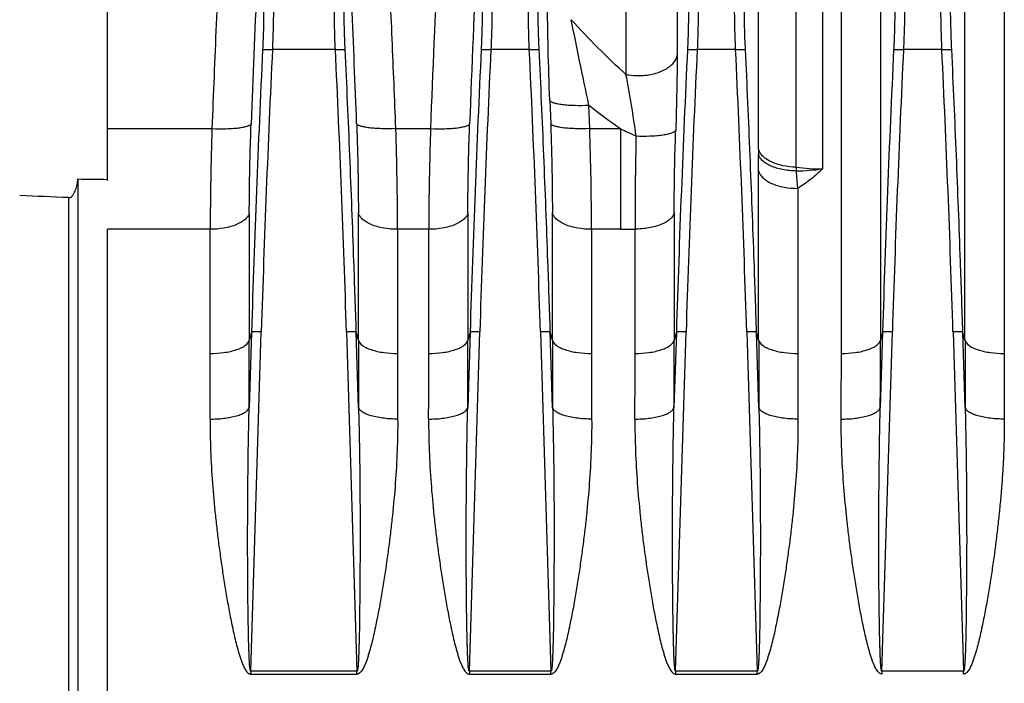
# Model space of a CAD drawing. Extents: x -1425 to 1181, y 8 to 1322.
# Tile 52 of 63: x 529 to 629, y 706 to 773. Entities that reach past the tile are written whole.
import ezdxf

# ---------------------------------------------------------------- set-up
doc = ezdxf.new("R2010")
doc.units = 0
doc.header["$LTSCALE"] = 65.395
doc.layers.add('SG38_1', color=7, linetype='CONTINUOUS')

msp = doc.modelspace()

# ---------------------------------------------------------------- linework, layer by layer
at = {"layer": 'SG38_1', "color": 9, "linetype": 'CONTINUOUS'}
for p, q in [((610.85, 806.13), (610.85, 757.96)), ((604.35, 759.99), (604.35, 799.35)), ((616.75, 799.36), (616.75, 740.53)), ((625.35, 740.53), (625.35, 799.36)), ((596.05, 798.55), (596.05, 769.5)), ((590.84, 795.93), (590.84, 767.57)), ((608.16, 758.14), (608.16, 796.5)), ((561.26, 770.12), (554.85, 770.12)), ((581.01, 770.12), (577.1, 770.12)), ((602.01, 770.12), (598.1, 770.12)), ((623.01, 770.12), (619.1, 770.12)), ((587.16, 762.06), (587.07, 764.45)), ((538.05, 762.06), (548.7, 762.06)), ((567.41, 762.06), (570.95, 762.06)), ((587.16, 762.06), (590.29, 762.06)), ((590.29, 762.06), (590.29, 751.82)), ((604.35, 740.53), (604.35, 757.77)), ((608.33, 755.98), (608.33, 739.18)), ((534.13, 619.92), (534.13, 755.04)), ((552.5, 753.5), (552.5, 740.53)), ((563.6, 740.53), (563.6, 753.5)), ((574.75, 753.5), (574.75, 740.53)), ((583.35, 740.53), (583.35, 753.5)), ((595.75, 753.52), (595.75, 740.53)), ((548.52, 751.82), (538.05, 751.82)), ((548.52, 739.18), (548.52, 751.82)), ((567.58, 751.82), (567.58, 739.18)), ((570.77, 751.82), (567.58, 751.82)), ((570.77, 739.18), (570.77, 751.82)), ((587.33, 751.82), (587.33, 739.18)), ((590.29, 751.82), (587.33, 751.82)), ((591.77, 739.18), (591.77, 751.84)), ((552.72, 741.35), (552.48, 733.66)), ((552.72, 741.35), (552.5, 740.53)), ((552.65, 706.83), (553.72, 741.38)), ((562.39, 741.38), (563.46, 706.83)), ((563.62, 733.66), (563.39, 741.35)), ((563.6, 740.53), (563.39, 741.35)), ((574.97, 741.35), (574.73, 733.66)), ((574.97, 741.35), (574.75, 740.53)), ((574.9, 706.83), (575.97, 741.38)), ((582.14, 741.38), (583.21, 706.83)), ((583.37, 733.66), (583.14, 741.35)), ((583.35, 740.53), (583.14, 741.35)), ((595.97, 741.35), (595.73, 733.66)), ((595.97, 741.35), (595.75, 740.53)), ((595.9, 706.83), (596.97, 741.38)), ((603.14, 741.38), (604.21, 706.83)), ((604.37, 733.66), (604.14, 741.35)), ((604.35, 740.53), (604.14, 741.35)), ((616.97, 741.35), (616.73, 733.66)), ((616.97, 741.35), (616.75, 740.53)), ((616.9, 706.83), (617.97, 741.38)), ((624.14, 741.38), (625.21, 706.83)), ((625.37, 733.66), (625.14, 741.35)), ((625.35, 740.53), (625.14, 741.35))]:
    msp.add_line(p, q, dxfattribs=at)
at = {"layer": 'SG38_1', "color": 2, "linetype": 'CONTINUOUS'}
for p, q in [((538.05, 756.8), (538.05, 805.32)), ((612.77, 739.18), (612.77, 796.51)), ((629.33, 796.51), (629.33, 739.18)), ((538.05, 567.99), (538.05, 751.82)), ((552.65, 706.83), (552.65, 706.55)), ((563.46, 706.83), (552.65, 706.83)), ((563.46, 706.55), (563.46, 706.83)), ((574.9, 706.83), (574.9, 706.55)), ((583.21, 706.83), (574.9, 706.83)), ((583.21, 706.55), (583.21, 706.83)), ((595.9, 706.83), (595.9, 706.55)), ((604.21, 706.83), (595.9, 706.83)), ((604.21, 706.55), (604.21, 706.83)), ((616.9, 706.83), (616.9, 706.55)), ((625.21, 706.83), (616.9, 706.83)), ((625.21, 706.55), (625.21, 706.83)), ((552.65, 706.55), (563.46, 706.55)), ((574.9, 706.55), (583.21, 706.55)), ((595.9, 706.55), (604.21, 706.55))]:
    msp.add_line(p, q, dxfattribs=at)
at = {"layer": 'SG38_1', "color": 6, "linetype": 'CONTINUOUS'}
for p, q in [((583.08, 764.93), (583.18, 762.55)), ((535.05, 756.91), (535.05, 618.06))]:
    msp.add_line(p, q, dxfattribs=at)
at = {"layer": 'SG38_1', "color": 9, "linetype": 'CONTINUOUS'}
for centre, radius, start, end in [((2339.18, 695.66), 1787.75, 176.94912, 177.85573), ((-1262.5, 693.81), 1827.22, 2.15603, 2.91762), ((2336.6, 696.54), 1762.91, 177.28437, 177.85429), ((2314.42, 696.99), 1744.69, 177.28548, 177.86256), ((2308.29, 686.74), 1755.42, 177.27758, 178.21619), ((-1214.15, 685.87), 1777.41, 1.78966, 2.71666), ((2330.54, 686.74), 1755.43, 177.27758, 178.21619), ((-1194.4, 685.87), 1777.4, 1.78966, 2.71666), ((2351.54, 686.74), 1755.43, 177.27758, 178.21619), ((-1173.4, 685.87), 1777.4, 1.78966, 2.71666), ((2372.54, 686.74), 1755.43, 177.27758, 178.21619), ((-1152.4, 685.87), 1777.4, 1.78966, 2.71666), ((499.93, 749.38), 92.71, 7.4005, 11.3157), ((629.41, 818.23), 68.45, 231.783, 235.1392), ((862.31, 751.46), 313.79, 178.0649, 179.9349), ((253.75, 751.46), 313.84, 0.0655, 1.9353), ((282.64, 751.62), 304.69, 0.0378, 1.9637), ((613.88, 810.48), 53.87, 244.0253, 245.8802), ((725.45, 759.99), 121.1, 180.0028, 180.2601), ((226.46, 757.71), 377.89, 0.0097, 0.2625), ((610.87, 777.73), 19.77, 262.1413, 269.9624), ((741.83, 766.3), 133.92, 183.4907, 183.659), ((607.31, 786.41), 28.67, 271.764, 277.1106), ((484.55, 746.63), 124.14, 4.3229, 5.1411), ((590.29, 808.52), 56.7, 269.9921, 271.4941), ((-712.58, 740.58), 1265.08, 359.68661, 359.99769), ((1822, 740.55), 1258.39, 180.0011, 180.31381), ((-690.33, 740.58), 1265.08, 359.68661, 359.99769), ((1841.75, 740.55), 1258.39, 180.0011, 180.31381), ((-669.33, 740.58), 1265.08, 359.68661, 359.99769), ((1862.75, 740.55), 1258.39, 180.0011, 180.31381), ((-648.33, 740.58), 1265.08, 359.68661, 359.99769), ((1883.75, 740.55), 1258.39, 180.0011, 180.31381), ((-637.98, 739.2), 1186.5, 359.67687, 359.99919), ((1765.62, 739.23), 1198.04, 180.00236, 180.32158), ((-615.73, 739.2), 1186.5, 359.67687, 359.99919), ((1785.37, 739.23), 1198.04, 180.00236, 180.32158), ((-594.73, 739.2), 1186.5, 359.67687, 359.99919), ((1806.37, 739.23), 1198.04, 180.00236, 180.32158)]:
    msp.add_arc(centre, radius, start, end, dxfattribs=at)
at = {"layer": 'SG38_1', "color": 6, "linetype": 'CONTINUOUS'}
for centre, radius, end in [((2324.81, 686.07), 1772.95, 178.21321), ((2347.05, 686.07), 1772.94, 178.21321), ((2368.07, 686.07), 1772.96, 178.2132), ((2389.07, 686.07), 1772.97, 178.2132)]:
    msp.add_arc(centre, radius, 177.28332, end, dxfattribs=at)
at = {"layer": 'SG38_1', "color": 2, "linetype": 'CONTINUOUS'}
for centre, radius, start, end in [((-585.27, 739.23), 1198.04, 359.67842, 359.99764), ((1815.84, 739.2), 1186.5, 180.00081, 180.32313)]:
    msp.add_arc(centre, radius, start, end, dxfattribs=at)
at = {"layer": 'SG38_1', "color": 6, "linetype": 'CONTINUOUS'}
for centre, major_axis, ratio, start_param, end_param in [((-1170.38, 699.65), (2675.85, 16.23), 0.022751, 0.878158, 0.879614), ((-1790.55, 695.89), (2773.55, 16.83), 0.029785, 0.576715, 0.580015)]:
    msp.add_ellipse(centre, major_axis=major_axis, ratio=ratio, start_param=start_param, end_param=end_param, dxfattribs=at)
at = {"layer": 'SG38_1', "color": 9, "linetype": 'CONTINUOUS'}
for points, knots in [([(549.98, 790.37), (549.86, 788.02), (549.56, 782.12), (549.12, 772.68), (548.83, 765.6), (548.7, 762.06)], [0, 0, 0, 0, 0.250002, 0.625002, 1, 1, 1, 1]), ([(567.41, 762.06), (567.29, 765.1), (567.05, 771.18), (566.68, 779.28), (566.43, 784.35), (566.33, 786.37)], [0, 0, 0, 0, 0.374998, 0.749998, 1, 1, 1, 1]), ([(554.96, 774.99), (554.96, 774.21), (554.94, 772.59), (554.88, 770.96), (554.85, 770.12)], [0, 0, 0, 0, 0.477568, 1, 1, 1, 1]), ([(561.26, 770.12), (561.22, 770.96), (561.17, 772.59), (561.15, 774.21), (561.15, 774.99)], [0, 0, 0, 0, 0.522432, 1, 1, 1, 1]), ([(577.21, 774.99), (577.21, 774.21), (577.19, 772.59), (577.13, 770.96), (577.1, 770.12)], [0, 0, 0, 0, 0.477568, 1, 1, 1, 1]), ([(581.01, 770.12), (580.97, 770.96), (580.92, 772.59), (580.9, 774.21), (580.9, 774.99)], [0, 0, 0, 0, 0.522432, 1, 1, 1, 1]), ([(583.08, 764.93), (583.02, 766.71), (582.91, 770.1), (582.86, 773.5), (582.86, 775.11)], [0, 0, 0, 0, 0.524646, 1, 1, 1, 1]), ([(598.21, 774.99), (598.21, 774.21), (598.19, 772.59), (598.13, 770.96), (598.1, 770.12)], [0, 0, 0, 0, 0.477568, 1, 1, 1, 1]), ([(602.01, 770.12), (601.97, 770.96), (601.92, 772.59), (601.9, 774.21), (601.9, 774.99)], [0, 0, 0, 0, 0.522432, 1, 1, 1, 1]), ([(619.21, 774.99), (619.21, 774.21), (619.19, 772.59), (619.13, 770.96), (619.1, 770.12)], [0, 0, 0, 0, 0.477568, 1, 1, 1, 1]), ([(623.01, 770.12), (622.97, 770.96), (622.92, 772.59), (622.9, 774.21), (622.9, 774.99)], [0, 0, 0, 0, 0.522432, 1, 1, 1, 1]), ([(553.96, 774.48), (553.96, 773.79), (553.94, 772.32), (553.89, 770.86), (553.85, 770.1)], [0, 0, 0, 0, 0.477604, 1, 1, 1, 1]), ([(562.26, 770.1), (562.22, 770.86), (562.17, 772.32), (562.14, 773.79), (562.14, 774.48)], [0, 0, 0, 0, 0.522426, 1, 1, 1, 1]), ([(576.21, 774.48), (576.21, 773.79), (576.19, 772.32), (576.14, 770.86), (576.1, 770.1)], [0, 0, 0, 0, 0.477604, 1, 1, 1, 1]), ([(582.01, 770.1), (581.97, 770.86), (581.92, 772.32), (581.89, 773.79), (581.89, 774.48)], [0, 0, 0, 0, 0.522426, 1, 1, 1, 1]), ([(597.21, 774.48), (597.21, 773.79), (597.19, 772.32), (597.14, 770.86), (597.1, 770.1)], [0, 0, 0, 0, 0.477604, 1, 1, 1, 1]), ([(603.01, 770.1), (602.97, 770.86), (602.92, 772.32), (602.89, 773.79), (602.89, 774.48)], [0, 0, 0, 0, 0.522426, 1, 1, 1, 1]), ([(618.21, 774.48), (618.21, 773.79), (618.19, 772.32), (618.14, 770.86), (618.1, 770.1)], [0, 0, 0, 0, 0.477604, 1, 1, 1, 1]), ([(624.01, 770.1), (623.97, 770.86), (623.92, 772.32), (623.89, 773.79), (623.89, 774.48)], [0, 0, 0, 0, 0.522426, 1, 1, 1, 1]), ([(587.07, 764.45), (586.75, 765.95), (586.14, 768.85), (585.55, 771.75), (585.27, 773.15)], [0, 0, 0, 0, 0.518199, 1, 1, 1, 1]), ([(590.84, 767.57), (589.86, 768.45), (587.97, 770.27), (586.16, 772.18), (585.27, 773.15)], [0, 0, 0, 0, 0.499288, 1, 1, 1, 1]), ([(553.85, 770.1), (553.86, 770.1), (553.87, 770.11), (553.9, 770.11), (553.96, 770.12), (554.06, 770.13), (554.18, 770.13), (554.33, 770.13), (554.55, 770.13), (554.73, 770.12), (554.85, 770.12)], [0, 0, 0, 0, 0.01394, 0.035682, 0.102891, 0.200303, 0.324828, 0.472325, 0.637826, 1, 1, 1, 1]), ([(561.26, 770.12), (561.38, 770.12), (561.56, 770.13), (561.78, 770.13), (561.93, 770.13), (562.05, 770.13), (562.15, 770.12), (562.21, 770.11), (562.24, 770.11), (562.25, 770.1), (562.26, 770.1)], [0, 0, 0, 0, 0.362851, 0.528598, 0.676225, 0.800735, 0.897962, 0.964813, 0.986317, 1, 1, 1, 1]), ([(563.39, 741.35), (563.31, 743.75), (563.11, 749.74), (562.74, 759.32), (562.43, 766.51), (562.26, 770.1)], [0, 0, 0, 0, 0.25, 0.625, 1, 1, 1, 1]), ([(576.1, 770.1), (576.11, 770.1), (576.12, 770.11), (576.15, 770.11), (576.21, 770.12), (576.31, 770.13), (576.43, 770.13), (576.58, 770.13), (576.8, 770.13), (576.98, 770.12), (577.1, 770.12)], [0, 0, 0, 0, 0.01394, 0.035682, 0.102891, 0.200302, 0.324827, 0.472324, 0.637826, 1, 1, 1, 1]), ([(581.01, 770.12), (581.13, 770.12), (581.31, 770.13), (581.53, 770.13), (581.68, 770.13), (581.8, 770.13), (581.9, 770.12), (581.96, 770.11), (581.99, 770.11), (582, 770.1), (582.01, 770.1)], [0, 0, 0, 0, 0.362852, 0.528599, 0.676227, 0.800736, 0.897964, 0.964814, 0.986318, 1, 1, 1, 1]), ([(583.14, 741.35), (583.06, 743.75), (582.86, 749.74), (582.49, 759.32), (582.18, 766.51), (582.01, 770.1)], [0, 0, 0, 0, 0.25, 0.625, 1, 1, 1, 1]), ([(597.1, 770.1), (597.11, 770.1), (597.12, 770.11), (597.15, 770.11), (597.21, 770.12), (597.31, 770.13), (597.43, 770.13), (597.58, 770.13), (597.8, 770.13), (597.98, 770.12), (598.1, 770.12)], [0, 0, 0, 0, 0.01394, 0.035683, 0.102892, 0.200304, 0.324828, 0.472325, 0.637826, 1, 1, 1, 1]), ([(602.01, 770.12), (602.13, 770.12), (602.31, 770.13), (602.53, 770.13), (602.68, 770.13), (602.8, 770.13), (602.9, 770.12), (602.96, 770.11), (602.99, 770.11), (603, 770.1), (603.01, 770.1)], [0, 0, 0, 0, 0.36285, 0.528597, 0.676225, 0.800734, 0.897962, 0.964813, 0.986317, 1, 1, 1, 1]), ([(604.14, 741.35), (604.06, 743.75), (603.86, 749.74), (603.49, 759.32), (603.18, 766.51), (603.01, 770.1)], [0, 0, 0, 0, 0.25, 0.625, 1, 1, 1, 1]), ([(618.1, 770.1), (618.11, 770.1), (618.12, 770.11), (618.15, 770.11), (618.21, 770.12), (618.31, 770.13), (618.43, 770.13), (618.58, 770.13), (618.8, 770.13), (618.98, 770.12), (619.1, 770.12)], [0, 0, 0, 0, 0.01394, 0.035683, 0.102892, 0.200304, 0.324829, 0.472325, 0.637827, 1, 1, 1, 1]), ([(623.01, 770.12), (623.13, 770.12), (623.31, 770.13), (623.53, 770.13), (623.68, 770.13), (623.8, 770.13), (623.9, 770.12), (623.96, 770.11), (623.99, 770.11), (624, 770.1), (624.01, 770.1)], [0, 0, 0, 0, 0.362849, 0.528596, 0.676223, 0.800732, 0.897961, 0.964812, 0.986317, 1, 1, 1, 1]), ([(625.14, 741.35), (625.06, 743.75), (624.86, 749.74), (624.49, 759.32), (624.18, 766.51), (624.01, 770.1)], [0, 0, 0, 0, 0.25, 0.625, 1, 1, 1, 1]), ([(592.07, 767.46), (592.56, 767.46), (593.29, 767.53), (594.2, 767.79), (594.81, 768.06), (595.31, 768.38), (595.69, 768.74), (595.94, 769.11), (596.03, 769.38), (596.05, 769.5)], [0, 0, 0, 0, 0.305735, 0.455539, 0.594894, 0.71941, 0.827344, 0.919789, 1, 1, 1, 1]), ([(596.05, 769.5), (596.05, 768.29), (596.02, 765.76), (595.95, 763.22), (595.91, 761.9)], [0, 0, 0, 0, 0.478448, 1, 1, 1, 1]), ([(590.84, 767.57), (590.93, 767.55), (591.34, 767.49), (591.75, 767.46), (592.07, 767.46)], [0, 0, 0, 0, 0.23506, 1, 1, 1, 1]), ([(583.08, 764.93), (583.1, 764.91), (583.13, 764.86), (583.21, 764.81), (583.33, 764.75), (583.54, 764.67), (583.89, 764.59), (584.4, 764.52), (585.01, 764.46), (585.91, 764.42), (586.6, 764.43), (587.07, 764.45)], [0, 0, 0, 0, 0.018011, 0.041582, 0.071987, 0.109879, 0.20896, 0.337436, 0.489667, 0.657154, 1, 1, 1, 1]), ([(548.7, 762.06), (549.18, 762.04), (549.88, 762.04), (550.78, 762.08), (551.37, 762.13), (551.86, 762.21), (552.2, 762.29), (552.42, 762.36), (552.54, 762.42), (552.63, 762.48), (552.67, 762.52), (552.68, 762.55)], [0, 0, 0, 0, 0.354665, 0.517054, 0.66229, 0.7858, 0.883998, 0.922906, 0.954915, 0.980309, 1, 1, 1, 1]), ([(552.5, 753.5), (552.5, 754.22), (552.52, 757.24), (552.6, 760.26), (552.68, 762.55)], [0, 0, 0, 0, 0.239222, 1, 1, 1, 1]), ([(567.41, 762.06), (566.92, 762.04), (566.22, 762.04), (565.32, 762.08), (564.74, 762.13), (564.25, 762.21), (563.9, 762.29), (563.69, 762.36), (563.57, 762.42), (563.48, 762.48), (563.44, 762.52), (563.43, 762.55)], [0, 0, 0, 0, 0.354689, 0.517088, 0.662332, 0.785846, 0.884041, 0.922944, 0.954945, 0.980327, 1, 1, 1, 1]), ([(563.43, 762.55), (563.45, 761.77), (563.55, 758.75), (563.6, 755.74), (563.6, 753.5)], [0, 0, 0, 0, 0.259236, 1, 1, 1, 1]), ([(570.95, 762.06), (570.92, 761.17), (570.82, 757.76), (570.77, 754.35), (570.77, 751.82)], [0, 0, 0, 0, 0.259228, 1, 1, 1, 1]), ([(570.95, 762.06), (571.43, 762.04), (572.13, 762.04), (573.03, 762.08), (573.62, 762.13), (574.11, 762.21), (574.45, 762.29), (574.67, 762.36), (574.79, 762.42), (574.88, 762.48), (574.92, 762.52), (574.93, 762.55)], [0, 0, 0, 0, 0.35468, 0.517075, 0.662316, 0.785828, 0.884023, 0.922928, 0.954932, 0.98032, 1, 1, 1, 1]), ([(574.75, 753.5), (574.75, 754.22), (574.77, 757.24), (574.85, 760.25), (574.93, 762.55)], [0, 0, 0, 0, 0.239223, 1, 1, 1, 1]), ([(583.18, 762.55), (583.2, 761.76), (583.3, 758.75), (583.35, 755.73), (583.35, 753.5)], [0, 0, 0, 0, 0.259238, 1, 1, 1, 1]), ([(587.16, 762.06), (586.67, 762.04), (585.97, 762.04), (585.07, 762.08), (584.49, 762.13), (584, 762.21), (583.65, 762.29), (583.44, 762.36), (583.32, 762.42), (583.23, 762.48), (583.19, 762.52), (583.18, 762.55)], [0, 0, 0, 0, 0.354695, 0.517095, 0.662339, 0.785853, 0.884046, 0.922948, 0.954948, 0.980329, 1, 1, 1, 1]), ([(591.87, 761.32), (592.34, 761.3), (593.04, 761.3), (593.95, 761.35), (594.57, 761.42), (595.09, 761.51), (595.44, 761.61), (595.66, 761.7), (595.8, 761.77), (595.88, 761.84), (595.91, 761.9)], [0, 0, 0, 0, 0.339438, 0.506078, 0.658014, 0.786706, 0.886535, 0.925049, 0.956286, 1, 1, 1, 1]), ([(595.75, 753.52), (595.75, 754.19), (595.77, 756.98), (595.83, 759.78), (595.91, 761.9)], [0, 0, 0, 0, 0.23976, 1, 1, 1, 1]), ([(591.87, 761.32), (591.85, 760.5), (591.81, 758.49), (591.77, 755.33), (591.77, 752.98), (591.77, 751.84)], [0, 0, 0, 0, 0.258935, 0.637395, 1, 1, 1, 1]), ([(608.16, 758.14), (607.71, 758.15), (607.04, 758.22), (606.18, 758.45), (605.6, 758.68), (605.11, 758.96), (604.72, 759.28), (604.47, 759.62), (604.37, 759.87), (604.35, 759.99)], [0, 0, 0, 0, 0.300546, 0.449816, 0.590188, 0.716612, 0.826342, 0.919699, 1, 1, 1, 1]), ([(608.19, 757.75), (607.72, 757.76), (607.03, 757.82), (606.17, 758.03), (605.61, 758.23), (605.13, 758.48), (604.75, 758.77), (604.48, 759.08), (604.37, 759.32), (604.35, 759.44)], [0, 0, 0, 0, 0.316179, 0.4635, 0.599127, 0.720699, 0.827092, 0.919048, 1, 1, 1, 1]), ([(610.85, 757.96), (610.67, 757.77), (610.28, 757.41), (609.45, 756.73), (608.79, 756.27), (608.33, 755.98)], [0, 0, 0, 0, 0.246687, 0.495727, 1, 1, 1, 1]), ([(604.35, 757.77), (604.38, 757.65), (604.48, 757.41), (604.75, 757.07), (605.15, 756.75), (605.66, 756.47), (606.28, 756.25), (607.17, 756.04), (607.87, 755.98), (608.33, 755.98)], [0, 0, 0, 0, 0.077851, 0.169636, 0.278962, 0.406069, 0.547803, 0.698519, 1, 1, 1, 1]), ([(552.5, 753.5), (552.48, 753.39), (552.38, 753.15), (552.11, 752.83), (551.71, 752.54), (551.19, 752.28), (550.58, 752.07), (549.69, 751.87), (548.99, 751.82), (548.52, 751.82)], [0, 0, 0, 0, 0.074645, 0.164065, 0.272165, 0.399201, 0.541851, 0.69421, 1, 1, 1, 1]), ([(567.58, 751.82), (567.12, 751.82), (566.42, 751.87), (565.52, 752.07), (564.92, 752.28), (564.4, 752.54), (564, 752.83), (563.73, 753.15), (563.63, 753.39), (563.6, 753.5)], [0, 0, 0, 0, 0.30579, 0.458149, 0.600799, 0.727835, 0.835935, 0.925355, 1, 1, 1, 1]), ([(574.75, 753.5), (574.73, 753.39), (574.63, 753.15), (574.36, 752.83), (573.96, 752.54), (573.44, 752.28), (572.83, 752.07), (571.94, 751.87), (571.24, 751.82), (570.77, 751.82)], [0, 0, 0, 0, 0.074645, 0.164065, 0.272165, 0.399201, 0.541851, 0.69421, 1, 1, 1, 1]), ([(587.33, 751.82), (586.87, 751.82), (586.17, 751.87), (585.27, 752.07), (584.67, 752.28), (584.15, 752.54), (583.75, 752.83), (583.48, 753.15), (583.38, 753.39), (583.35, 753.5)], [0, 0, 0, 0, 0.30579, 0.458149, 0.600799, 0.727835, 0.835935, 0.925355, 1, 1, 1, 1]), ([(595.75, 753.52), (595.73, 753.41), (595.63, 753.17), (595.36, 752.85), (594.96, 752.56), (594.44, 752.3), (593.84, 752.09), (592.94, 751.89), (592.24, 751.84), (591.77, 751.84)], [0, 0, 0, 0, 0.074467, 0.163687, 0.271592, 0.398489, 0.541114, 0.693593, 1, 1, 1, 1]), ([(553.72, 741.38), (553.6, 741.39), (553.42, 741.39), (553.2, 741.39), (553.05, 741.39), (552.93, 741.38), (552.83, 741.37), (552.77, 741.36), (552.74, 741.36), (552.73, 741.35), (552.72, 741.35)], [0, 0, 0, 0, 0.361239, 0.526443, 0.673804, 0.79838, 0.896045, 0.963709, 0.985745, 1, 1, 1, 1]), ([(563.39, 741.35), (563.38, 741.35), (563.37, 741.36), (563.34, 741.36), (563.27, 741.37), (563.18, 741.38), (563.06, 741.39), (562.91, 741.39), (562.69, 741.39), (562.51, 741.39), (562.39, 741.38)], [0, 0, 0, 0, 0.014255, 0.03629, 0.103951, 0.201611, 0.326183, 0.473541, 0.638745, 1, 1, 1, 1]), ([(575.97, 741.38), (575.85, 741.39), (575.67, 741.39), (575.45, 741.39), (575.3, 741.39), (575.18, 741.38), (575.08, 741.37), (575.02, 741.36), (574.99, 741.36), (574.98, 741.35), (574.97, 741.35)], [0, 0, 0, 0, 0.361238, 0.526442, 0.673803, 0.798379, 0.896044, 0.963708, 0.985745, 1, 1, 1, 1]), ([(583.14, 741.35), (583.13, 741.35), (583.12, 741.36), (583.09, 741.36), (583.02, 741.37), (582.93, 741.38), (582.81, 741.39), (582.66, 741.39), (582.44, 741.39), (582.26, 741.39), (582.14, 741.38)], [0, 0, 0, 0, 0.014255, 0.03629, 0.103951, 0.201611, 0.326183, 0.473541, 0.638745, 1, 1, 1, 1]), ([(596.97, 741.38), (596.85, 741.39), (596.67, 741.39), (596.45, 741.39), (596.3, 741.39), (596.18, 741.38), (596.08, 741.37), (596.02, 741.36), (595.99, 741.36), (595.98, 741.35), (595.97, 741.35)], [0, 0, 0, 0, 0.361238, 0.526442, 0.673803, 0.798379, 0.896044, 0.963708, 0.985745, 1, 1, 1, 1]), ([(604.14, 741.35), (604.13, 741.35), (604.12, 741.36), (604.09, 741.36), (604.02, 741.37), (603.93, 741.38), (603.81, 741.39), (603.66, 741.39), (603.44, 741.39), (603.26, 741.39), (603.14, 741.38)], [0, 0, 0, 0, 0.014255, 0.03629, 0.103951, 0.201611, 0.326183, 0.473541, 0.638745, 1, 1, 1, 1]), ([(617.97, 741.38), (617.85, 741.39), (617.67, 741.39), (617.45, 741.39), (617.3, 741.39), (617.18, 741.38), (617.08, 741.37), (617.02, 741.36), (616.99, 741.36), (616.98, 741.35), (616.97, 741.35)], [0, 0, 0, 0, 0.361238, 0.526442, 0.673803, 0.798379, 0.896044, 0.963708, 0.985745, 1, 1, 1, 1]), ([(625.14, 741.35), (625.13, 741.35), (625.12, 741.36), (625.09, 741.36), (625.02, 741.37), (624.93, 741.38), (624.81, 741.39), (624.66, 741.39), (624.44, 741.39), (624.26, 741.39), (624.14, 741.38)], [0, 0, 0, 0, 0.014255, 0.03629, 0.103951, 0.201611, 0.326183, 0.473541, 0.638745, 1, 1, 1, 1]), ([(548.52, 739.18), (548.99, 739.18), (549.68, 739.22), (550.58, 739.38), (551.19, 739.55), (551.63, 739.72), (551.93, 739.89), (552.23, 740.09), (552.45, 740.32), (552.5, 740.53)], [0, 0, 0, 0, 0.31806, 0.475468, 0.621332, 0.748873, 0.804412, 0.854181, 1, 1, 1, 1]), ([(563.6, 740.53), (563.66, 740.32), (563.87, 740.09), (564.18, 739.89), (564.47, 739.72), (564.92, 739.55), (565.53, 739.38), (566.42, 739.22), (567.12, 739.18), (567.58, 739.18)], [0, 0, 0, 0, 0.145819, 0.195588, 0.251127, 0.378668, 0.524532, 0.68194, 1, 1, 1, 1]), ([(570.77, 739.18), (571.24, 739.18), (571.93, 739.22), (572.83, 739.38), (573.44, 739.55), (573.88, 739.72), (574.18, 739.89), (574.48, 740.09), (574.7, 740.32), (574.75, 740.53)], [0, 0, 0, 0, 0.31806, 0.475468, 0.621332, 0.748873, 0.804412, 0.854181, 1, 1, 1, 1]), ([(583.35, 740.53), (583.41, 740.32), (583.62, 740.09), (583.93, 739.89), (584.22, 739.72), (584.67, 739.55), (585.28, 739.38), (586.17, 739.22), (586.87, 739.18), (587.33, 739.18)], [0, 0, 0, 0, 0.145819, 0.195588, 0.251127, 0.378668, 0.524532, 0.68194, 1, 1, 1, 1]), ([(591.77, 739.18), (592.24, 739.18), (592.93, 739.22), (593.83, 739.38), (594.44, 739.55), (594.88, 739.72), (595.18, 739.89), (595.48, 740.09), (595.7, 740.32), (595.75, 740.53)], [0, 0, 0, 0, 0.31806, 0.475468, 0.621332, 0.748873, 0.804412, 0.854181, 1, 1, 1, 1]), ([(604.35, 740.53), (604.41, 740.32), (604.62, 740.09), (604.93, 739.89), (605.22, 739.72), (605.67, 739.55), (606.28, 739.38), (607.17, 739.22), (607.87, 739.18), (608.33, 739.18)], [0, 0, 0, 0, 0.145819, 0.195588, 0.251127, 0.378668, 0.524532, 0.68194, 1, 1, 1, 1]), ([(612.77, 739.18), (613.24, 739.18), (613.93, 739.22), (614.83, 739.38), (615.44, 739.55), (615.88, 739.72), (616.18, 739.89), (616.48, 740.09), (616.7, 740.32), (616.75, 740.53)], [0, 0, 0, 0, 0.31806, 0.475468, 0.621332, 0.748873, 0.804412, 0.854181, 1, 1, 1, 1]), ([(625.35, 740.53), (625.41, 740.32), (625.62, 740.09), (625.93, 739.89), (626.22, 739.72), (626.67, 739.55), (627.28, 739.38), (628.17, 739.22), (628.87, 739.18), (629.33, 739.18)], [0, 0, 0, 0, 0.145819, 0.195588, 0.251127, 0.378668, 0.524532, 0.68194, 1, 1, 1, 1]), ([(548.5, 732.5), (548.73, 732.5), (549.2, 732.51), (549.89, 732.57), (550.56, 732.67), (551.16, 732.81), (551.68, 732.99), (552.03, 733.16), (552.24, 733.32), (552.38, 733.46), (552.46, 733.58), (552.48, 733.66)], [0, 0, 0, 0, 0.160126, 0.323928, 0.483567, 0.630709, 0.758157, 0.861513, 0.903949, 0.940675, 1, 1, 1, 1]), ([(552.65, 706.83), (552.64, 706.83), (552.62, 706.85), (552.61, 706.87), (552.6, 706.92), (552.59, 706.98), (552.57, 707.1), (552.55, 707.25), (552.53, 707.44), (552.52, 707.64), (552.51, 707.84), (552.5, 708.05), (552.48, 708.32), (552.47, 708.67), (552.46, 709.08), (552.44, 709.5), (552.43, 709.92), (552.42, 710.35), (552.41, 710.91), (552.4, 711.61), (552.38, 712.46), (552.37, 713.31), (552.36, 714.16), (552.35, 715.29), (552.34, 716.71), (552.33, 718.41), (552.33, 720.11), (552.33, 721.8), (552.34, 723.5), (552.35, 725.2), (552.37, 727.46), (552.41, 730.28), (552.45, 732.53), (552.48, 733.66)], [0, 0, 0, 0, 0.001201, 0.002209, 0.003434, 0.006296, 0.009493, 0.016395, 0.023643, 0.031073, 0.038614, 0.046229, 0.053898, 0.069344, 0.084888, 0.100498, 0.116155, 0.131846, 0.147564, 0.179057, 0.210604, 0.242188, 0.273796, 0.305421, 0.368701, 0.431997, 0.495289, 0.558563, 0.621807, 0.68501, 0.748161, 0.874261, 1, 1, 1, 1]), ([(563.62, 733.66), (563.65, 732.53), (563.7, 730.28), (563.74, 727.46), (563.76, 725.2), (563.77, 723.5), (563.77, 721.8), (563.78, 720.11), (563.77, 718.41), (563.76, 716.71), (563.75, 715.29), (563.74, 714.16), (563.73, 713.31), (563.72, 712.46), (563.71, 711.61), (563.7, 710.91), (563.69, 710.34), (563.68, 709.92), (563.66, 709.5), (563.65, 709.08), (563.64, 708.67), (563.62, 708.32), (563.61, 708.05), (563.6, 707.84), (563.59, 707.64), (563.57, 707.44), (563.56, 707.25), (563.54, 707.1), (563.52, 706.98), (563.51, 706.92), (563.49, 706.87), (563.48, 706.85), (563.47, 706.83), (563.46, 706.83)], [0, 0, 0, 0, 0.12574, 0.251842, 0.314993, 0.378197, 0.441441, 0.504715, 0.568008, 0.631305, 0.694585, 0.726211, 0.757819, 0.789403, 0.82095, 0.852443, 0.868161, 0.883852, 0.899509, 0.91512, 0.930664, 0.94611, 0.953779, 0.961394, 0.968935, 0.976365, 0.983613, 0.990514, 0.99371, 0.996571, 0.997796, 0.998802, 1, 1, 1, 1]), ([(567.6, 732.5), (567.37, 732.5), (566.91, 732.51), (566.22, 732.57), (565.55, 732.67), (564.94, 732.81), (564.43, 732.99), (564.08, 733.16), (563.87, 733.32), (563.72, 733.46), (563.65, 733.58), (563.62, 733.66)], [0, 0, 0, 0, 0.160127, 0.323929, 0.483568, 0.630711, 0.758159, 0.861514, 0.90395, 0.940675, 1, 1, 1, 1]), ([(570.75, 732.5), (570.98, 732.5), (571.45, 732.51), (572.14, 732.57), (572.81, 732.67), (573.41, 732.81), (573.93, 732.99), (574.28, 733.16), (574.49, 733.32), (574.63, 733.46), (574.71, 733.58), (574.73, 733.66)], [0, 0, 0, 0, 0.160126, 0.323928, 0.483567, 0.630709, 0.758157, 0.861513, 0.903949, 0.940675, 1, 1, 1, 1]), ([(574.9, 706.83), (574.89, 706.83), (574.87, 706.85), (574.86, 706.87), (574.85, 706.92), (574.84, 706.98), (574.82, 707.1), (574.8, 707.25), (574.78, 707.44), (574.77, 707.64), (574.76, 707.84), (574.75, 708.05), (574.73, 708.32), (574.72, 708.67), (574.71, 709.08), (574.69, 709.5), (574.68, 709.92), (574.67, 710.35), (574.66, 710.91), (574.65, 711.61), (574.63, 712.46), (574.62, 713.31), (574.61, 714.16), (574.6, 715.29), (574.59, 716.71), (574.58, 718.41), (574.58, 720.11), (574.58, 721.8), (574.59, 723.5), (574.6, 725.2), (574.62, 727.46), (574.66, 730.28), (574.7, 732.53), (574.73, 733.66)], [0, 0, 0, 0, 0.001201, 0.002209, 0.003434, 0.006296, 0.009493, 0.016395, 0.023643, 0.031073, 0.038614, 0.046229, 0.053898, 0.069344, 0.084888, 0.100498, 0.116155, 0.131846, 0.147564, 0.179057, 0.210604, 0.242188, 0.273796, 0.305421, 0.368701, 0.431997, 0.495289, 0.558563, 0.621807, 0.68501, 0.748161, 0.874261, 1, 1, 1, 1]), ([(583.37, 733.66), (583.4, 732.53), (583.45, 730.28), (583.49, 727.46), (583.51, 725.2), (583.52, 723.5), (583.52, 721.8), (583.53, 720.11), (583.52, 718.41), (583.51, 716.71), (583.5, 715.29), (583.49, 714.16), (583.48, 713.31), (583.47, 712.46), (583.46, 711.61), (583.45, 710.91), (583.44, 710.34), (583.43, 709.92), (583.41, 709.5), (583.4, 709.08), (583.39, 708.67), (583.37, 708.32), (583.36, 708.05), (583.35, 707.84), (583.34, 707.64), (583.32, 707.44), (583.31, 707.25), (583.29, 707.1), (583.27, 706.98), (583.26, 706.92), (583.24, 706.87), (583.23, 706.85), (583.22, 706.83), (583.21, 706.83)], [0, 0, 0, 0, 0.12574, 0.251842, 0.314993, 0.378197, 0.441441, 0.504715, 0.568008, 0.631305, 0.694585, 0.726211, 0.757819, 0.789403, 0.82095, 0.852443, 0.868161, 0.883852, 0.899509, 0.91512, 0.930664, 0.94611, 0.953779, 0.961394, 0.968935, 0.976365, 0.983613, 0.990514, 0.99371, 0.996571, 0.997796, 0.998802, 1, 1, 1, 1]), ([(587.35, 732.5), (587.12, 732.5), (586.66, 732.51), (585.97, 732.57), (585.3, 732.67), (584.69, 732.81), (584.18, 732.99), (583.83, 733.16), (583.62, 733.32), (583.47, 733.46), (583.4, 733.58), (583.37, 733.66)], [0, 0, 0, 0, 0.160127, 0.323929, 0.483568, 0.630711, 0.758159, 0.861514, 0.90395, 0.940675, 1, 1, 1, 1]), ([(591.75, 732.5), (591.98, 732.5), (592.45, 732.51), (593.14, 732.57), (593.81, 732.67), (594.41, 732.81), (594.93, 732.99), (595.28, 733.16), (595.49, 733.32), (595.63, 733.46), (595.71, 733.58), (595.73, 733.66)], [0, 0, 0, 0, 0.160126, 0.323928, 0.483567, 0.630709, 0.758157, 0.861513, 0.903949, 0.940675, 1, 1, 1, 1]), ([(595.9, 706.83), (595.89, 706.83), (595.87, 706.85), (595.86, 706.87), (595.85, 706.92), (595.84, 706.98), (595.82, 707.1), (595.8, 707.25), (595.78, 707.44), (595.77, 707.64), (595.76, 707.84), (595.75, 708.05), (595.73, 708.32), (595.72, 708.67), (595.71, 709.08), (595.69, 709.5), (595.68, 709.92), (595.67, 710.35), (595.66, 710.91), (595.65, 711.61), (595.63, 712.46), (595.62, 713.31), (595.61, 714.16), (595.6, 715.29), (595.59, 716.71), (595.58, 718.41), (595.58, 720.11), (595.58, 721.8), (595.59, 723.5), (595.6, 725.2), (595.62, 727.46), (595.66, 730.28), (595.7, 732.53), (595.73, 733.66)], [0, 0, 0, 0, 0.001201, 0.002209, 0.003434, 0.006296, 0.009493, 0.016395, 0.023643, 0.031073, 0.038614, 0.046229, 0.053898, 0.069344, 0.084888, 0.100498, 0.116155, 0.131846, 0.147564, 0.179057, 0.210604, 0.242188, 0.273796, 0.305421, 0.368701, 0.431997, 0.495289, 0.558563, 0.621807, 0.68501, 0.748161, 0.874261, 1, 1, 1, 1]), ([(604.37, 733.66), (604.4, 732.53), (604.45, 730.28), (604.49, 727.46), (604.51, 725.2), (604.52, 723.5), (604.52, 721.8), (604.53, 720.11), (604.52, 718.41), (604.51, 716.71), (604.5, 715.29), (604.49, 714.16), (604.48, 713.31), (604.47, 712.46), (604.46, 711.61), (604.45, 710.91), (604.44, 710.34), (604.43, 709.92), (604.41, 709.5), (604.4, 709.08), (604.39, 708.67), (604.37, 708.32), (604.36, 708.05), (604.35, 707.84), (604.34, 707.64), (604.32, 707.44), (604.31, 707.25), (604.29, 707.1), (604.27, 706.98), (604.26, 706.92), (604.24, 706.87), (604.23, 706.85), (604.22, 706.83), (604.21, 706.83)], [0, 0, 0, 0, 0.12574, 0.251842, 0.314993, 0.378197, 0.441441, 0.504715, 0.568008, 0.631305, 0.694585, 0.726211, 0.757819, 0.789403, 0.82095, 0.852443, 0.868161, 0.883852, 0.899509, 0.91512, 0.930664, 0.94611, 0.953779, 0.961394, 0.968935, 0.976365, 0.983613, 0.990514, 0.99371, 0.996571, 0.997796, 0.998802, 1, 1, 1, 1]), ([(608.35, 732.5), (608.12, 732.5), (607.66, 732.51), (606.97, 732.57), (606.3, 732.67), (605.69, 732.81), (605.18, 732.99), (604.83, 733.16), (604.62, 733.32), (604.47, 733.46), (604.4, 733.58), (604.37, 733.66)], [0, 0, 0, 0, 0.160127, 0.323929, 0.483568, 0.630711, 0.758159, 0.861514, 0.90395, 0.940675, 1, 1, 1, 1]), ([(612.75, 732.5), (612.98, 732.5), (613.45, 732.51), (614.14, 732.57), (614.81, 732.67), (615.41, 732.81), (615.93, 732.99), (616.28, 733.16), (616.49, 733.32), (616.63, 733.46), (616.71, 733.58), (616.73, 733.66)], [0, 0, 0, 0, 0.160126, 0.323928, 0.483567, 0.630709, 0.758157, 0.861513, 0.903949, 0.940675, 1, 1, 1, 1]), ([(616.9, 706.83), (616.89, 706.83), (616.87, 706.85), (616.86, 706.87), (616.85, 706.92), (616.84, 706.98), (616.82, 707.1), (616.8, 707.25), (616.78, 707.44), (616.77, 707.64), (616.76, 707.84), (616.75, 708.05), (616.73, 708.32), (616.72, 708.67), (616.71, 709.08), (616.69, 709.5), (616.68, 709.92), (616.67, 710.35), (616.66, 710.91), (616.65, 711.61), (616.63, 712.46), (616.62, 713.31), (616.61, 714.16), (616.6, 715.29), (616.59, 716.71), (616.58, 718.41), (616.58, 720.11), (616.58, 721.8), (616.59, 723.5), (616.6, 725.2), (616.62, 727.46), (616.66, 730.28), (616.7, 732.53), (616.73, 733.66)], [0, 0, 0, 0, 0.001201, 0.002209, 0.003434, 0.006296, 0.009493, 0.016395, 0.023643, 0.031073, 0.038614, 0.046229, 0.053898, 0.069344, 0.084888, 0.100498, 0.116155, 0.131846, 0.147564, 0.179057, 0.210604, 0.242188, 0.273796, 0.305421, 0.368701, 0.431997, 0.495289, 0.558563, 0.621807, 0.68501, 0.748161, 0.874261, 1, 1, 1, 1]), ([(625.37, 733.66), (625.4, 732.53), (625.45, 730.28), (625.49, 727.46), (625.51, 725.2), (625.52, 723.5), (625.52, 721.8), (625.53, 720.11), (625.52, 718.41), (625.51, 716.71), (625.5, 715.29), (625.49, 714.16), (625.48, 713.31), (625.47, 712.46), (625.46, 711.61), (625.45, 710.91), (625.44, 710.34), (625.43, 709.92), (625.41, 709.5), (625.4, 709.08), (625.39, 708.67), (625.37, 708.32), (625.36, 708.05), (625.35, 707.84), (625.34, 707.64), (625.32, 707.44), (625.31, 707.25), (625.29, 707.1), (625.27, 706.98), (625.26, 706.92), (625.24, 706.87), (625.23, 706.85), (625.22, 706.83), (625.21, 706.83)], [0, 0, 0, 0, 0.12574, 0.251842, 0.314993, 0.378197, 0.441441, 0.504715, 0.568008, 0.631305, 0.694585, 0.726211, 0.757819, 0.789403, 0.82095, 0.852443, 0.868161, 0.883852, 0.899509, 0.91512, 0.930664, 0.94611, 0.953779, 0.961394, 0.968935, 0.976365, 0.983613, 0.990514, 0.99371, 0.996571, 0.997796, 0.998802, 1, 1, 1, 1]), ([(629.35, 732.5), (629.12, 732.5), (628.66, 732.51), (627.97, 732.57), (627.3, 732.67), (626.69, 732.81), (626.18, 732.99), (625.83, 733.16), (625.62, 733.32), (625.47, 733.46), (625.4, 733.58), (625.37, 733.66)], [0, 0, 0, 0, 0.160127, 0.323929, 0.483568, 0.630711, 0.758159, 0.861514, 0.90395, 0.940675, 1, 1, 1, 1]), ([(548.5, 732.5), (548.5, 731.42), (548.54, 729.25), (548.73, 725.98), (548.98, 723.24), (549.22, 721.05), (549.43, 719.4), (549.66, 717.74), (549.91, 716.09), (550.18, 714.44), (550.43, 713.06), (550.64, 711.96), (550.82, 711.13), (551, 710.31), (551.2, 709.49), (551.39, 708.81), (551.55, 708.27), (551.69, 707.87), (551.82, 707.54), (551.94, 707.28), (552.04, 707.09), (552.15, 706.91), (552.28, 706.74), (552.41, 706.62), (552.54, 706.56), (552.61, 706.55), (552.65, 706.55)], [0, 0, 0, 0, 0.122096, 0.245174, 0.369161, 0.431471, 0.493977, 0.556668, 0.619534, 0.682566, 0.745753, 0.777403, 0.809088, 0.840808, 0.872562, 0.90435, 0.920257, 0.936175, 0.952102, 0.960072, 0.968046, 0.976025, 0.984009, 0.99199, 0.995995, 1, 1, 1, 1]), ([(567.6, 732.5), (567.61, 731.42), (567.57, 729.25), (567.38, 725.98), (567.13, 723.24), (566.89, 721.05), (566.68, 719.4), (566.45, 717.74), (566.2, 716.09), (565.93, 714.44), (565.68, 713.06), (565.46, 711.96), (565.29, 711.13), (565.11, 710.31), (564.91, 709.49), (564.72, 708.81), (564.55, 708.27), (564.42, 707.87), (564.29, 707.54), (564.17, 707.28), (564.07, 707.09), (563.96, 706.91), (563.83, 706.74), (563.69, 706.62), (563.56, 706.56), (563.49, 706.55), (563.46, 706.55)], [0, 0, 0, 0, 0.122096, 0.245174, 0.369161, 0.431471, 0.493977, 0.556668, 0.619534, 0.682566, 0.745753, 0.777403, 0.809088, 0.840808, 0.872562, 0.90435, 0.920257, 0.936175, 0.952102, 0.960072, 0.968046, 0.976025, 0.984009, 0.99199, 0.995995, 1, 1, 1, 1]), ([(570.75, 732.5), (570.75, 731.42), (570.79, 729.25), (570.98, 725.98), (571.23, 723.24), (571.47, 721.05), (571.68, 719.4), (571.91, 717.74), (572.16, 716.09), (572.43, 714.44), (572.68, 713.06), (572.89, 711.96), (573.07, 711.13), (573.25, 710.31), (573.45, 709.49), (573.64, 708.81), (573.8, 708.27), (573.94, 707.87), (574.07, 707.54), (574.19, 707.28), (574.29, 707.09), (574.4, 706.91), (574.53, 706.74), (574.66, 706.62), (574.79, 706.56), (574.86, 706.55), (574.9, 706.55)], [0, 0, 0, 0, 0.122096, 0.245174, 0.369161, 0.431471, 0.493977, 0.556668, 0.619534, 0.682566, 0.745753, 0.777403, 0.809088, 0.840808, 0.872562, 0.90435, 0.920257, 0.936175, 0.952102, 0.960072, 0.968046, 0.976025, 0.984009, 0.99199, 0.995995, 1, 1, 1, 1]), ([(587.35, 732.5), (587.36, 731.42), (587.32, 729.25), (587.13, 725.98), (586.88, 723.24), (586.64, 721.05), (586.43, 719.4), (586.2, 717.74), (585.95, 716.09), (585.68, 714.44), (585.43, 713.06), (585.21, 711.96), (585.04, 711.13), (584.86, 710.31), (584.66, 709.49), (584.47, 708.81), (584.3, 708.27), (584.17, 707.87), (584.04, 707.54), (583.92, 707.28), (583.82, 707.09), (583.71, 706.91), (583.58, 706.74), (583.44, 706.62), (583.31, 706.56), (583.24, 706.55), (583.21, 706.55)], [0, 0, 0, 0, 0.122096, 0.245174, 0.369161, 0.431471, 0.493977, 0.556668, 0.619534, 0.682566, 0.745753, 0.777403, 0.809088, 0.840808, 0.872562, 0.90435, 0.920257, 0.936175, 0.952102, 0.960072, 0.968046, 0.976025, 0.984009, 0.99199, 0.995995, 1, 1, 1, 1]), ([(591.75, 732.5), (591.75, 731.42), (591.79, 729.25), (591.98, 725.98), (592.23, 723.24), (592.47, 721.05), (592.68, 719.4), (592.91, 717.74), (593.16, 716.09), (593.43, 714.44), (593.68, 713.06), (593.89, 711.96), (594.07, 711.13), (594.25, 710.31), (594.45, 709.49), (594.64, 708.81), (594.8, 708.27), (594.94, 707.87), (595.07, 707.54), (595.19, 707.28), (595.29, 707.09), (595.4, 706.91), (595.53, 706.74), (595.66, 706.62), (595.79, 706.56), (595.86, 706.55), (595.9, 706.55)], [0, 0, 0, 0, 0.122096, 0.245174, 0.369161, 0.431471, 0.493977, 0.556668, 0.619534, 0.682566, 0.745753, 0.777403, 0.809088, 0.840808, 0.872562, 0.90435, 0.920257, 0.936175, 0.952102, 0.960072, 0.968046, 0.976025, 0.984009, 0.99199, 0.995995, 1, 1, 1, 1]), ([(608.35, 732.5), (608.36, 731.42), (608.32, 729.25), (608.13, 725.98), (607.88, 723.24), (607.64, 721.05), (607.43, 719.4), (607.2, 717.74), (606.95, 716.09), (606.68, 714.44), (606.43, 713.06), (606.21, 711.96), (606.04, 711.13), (605.86, 710.31), (605.66, 709.49), (605.47, 708.81), (605.3, 708.27), (605.17, 707.87), (605.04, 707.54), (604.92, 707.28), (604.82, 707.09), (604.71, 706.91), (604.58, 706.74), (604.44, 706.62), (604.31, 706.56), (604.24, 706.55), (604.21, 706.55)], [0, 0, 0, 0, 0.122096, 0.245174, 0.369161, 0.431471, 0.493977, 0.556668, 0.619534, 0.682566, 0.745753, 0.777403, 0.809088, 0.840808, 0.872562, 0.90435, 0.920257, 0.936175, 0.952102, 0.960072, 0.968046, 0.976025, 0.984009, 0.99199, 0.995995, 1, 1, 1, 1])]:
    msp.add_open_spline(points, degree=3, knots=knots, dxfattribs=at)
at = {"layer": 'SG38_1', "color": 6, "linetype": 'CONTINUOUS'}
msp.add_open_spline([(534.13, 755.04), (534.17, 755.04), (534.27, 755.06), (534.39, 755.13), (534.49, 755.23), (534.6, 755.37), (534.71, 755.58), (534.82, 755.83), (534.9, 756.1), (534.99, 756.45), (535.03, 756.72), (535.05, 756.91)], degree=3, knots=[0, 0, 0, 0, 0.062776, 0.125653, 0.188479, 0.251207, 0.376316, 0.501261, 0.626081, 0.750807, 1, 1, 1, 1], dxfattribs=at)
at = {"layer": 'SG38_1', "color": 2, "linetype": 'CONTINUOUS'}
for points, knots in [([(616.9, 706.55), (616.83, 706.55), (616.69, 706.6), (616.53, 706.74), (616.4, 706.91), (616.29, 707.09), (616.19, 707.28), (616.07, 707.54), (615.94, 707.87), (615.8, 708.27), (615.64, 708.81), (615.45, 709.49), (615.25, 710.31), (615.07, 711.13), (614.89, 711.96), (614.68, 713.06), (614.43, 714.44), (614.16, 716.09), (613.91, 717.74), (613.68, 719.4), (613.47, 721.05), (613.23, 723.24), (612.98, 725.98), (612.82, 728.71), (612.76, 730.88), (612.75, 731.96), (612.75, 732.5)], [0, 0, 0, 0, 0.007945, 0.015929, 0.023914, 0.031894, 0.039868, 0.047839, 0.063767, 0.079685, 0.095594, 0.127383, 0.159139, 0.19086, 0.222547, 0.254198, 0.317389, 0.380424, 0.443294, 0.505988, 0.568496, 0.630809, 0.754802, 0.877887, 0.939071, 1, 1, 1, 1]), ([(629.35, 732.5), (629.36, 731.96), (629.35, 730.88), (629.3, 729.25), (629.22, 727.62), (629.12, 725.98), (628.98, 724.34), (628.82, 722.7), (628.63, 721.05), (628.43, 719.4), (628.2, 717.74), (627.95, 716.09), (627.68, 714.44), (627.43, 713.06), (627.21, 711.96), (627.04, 711.13), (626.86, 710.31), (626.66, 709.49), (626.47, 708.81), (626.3, 708.27), (626.17, 707.87), (626.04, 707.54), (625.92, 707.28), (625.82, 707.09), (625.71, 706.91), (625.6, 706.77), (625.5, 706.67), (625.41, 706.61), (625.31, 706.56), (625.24, 706.55), (625.21, 706.55)], [0, 0, 0, 0, 0.060923, 0.122102, 0.183522, 0.245179, 0.307063, 0.369164, 0.43147, 0.493972, 0.55666, 0.619523, 0.682551, 0.745736, 0.777383, 0.809067, 0.840785, 0.872537, 0.904323, 0.92023, 0.936147, 0.952073, 0.960042, 0.968016, 0.975995, 0.98398, 0.987979, 0.991983, 0.995992, 1, 1, 1, 1])]:
    msp.add_open_spline(points, degree=3, knots=knots, dxfattribs=at)

doc.saveas('drawing.dxf')
